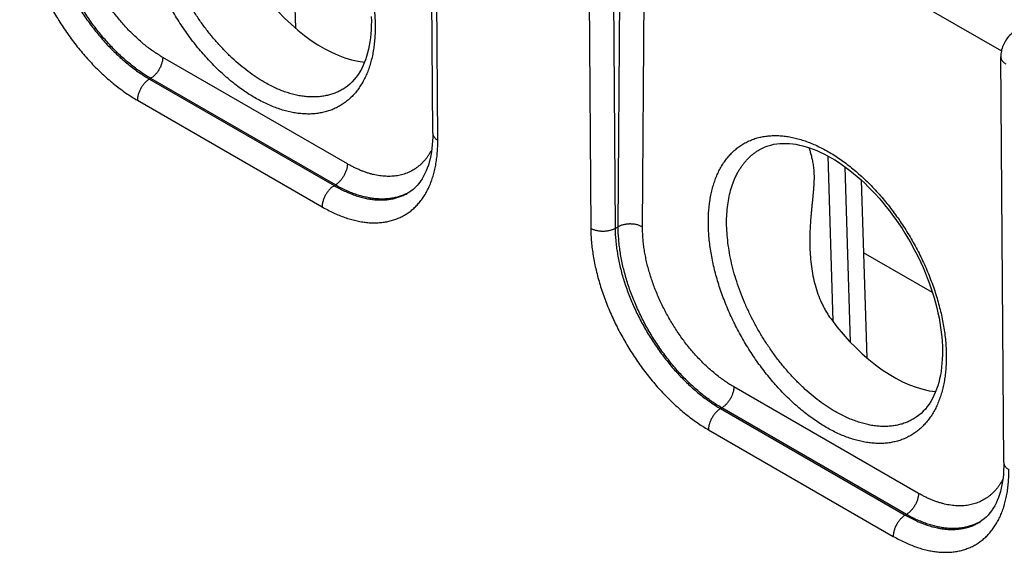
# Model space of a CAD drawing. Header units: inches. Extents: x 0 to 34, y 0 to 22.
# Tile 40 of 70: x 25.2 to 26.3, y 16.6 to 17.2. Entities that reach past the tile are written whole.
import ezdxf

# ---------------------------------------------------------------- set-up
doc = ezdxf.new("R2010")
doc.units = ezdxf.units.IN
doc.header["$LTSCALE"] = 1.87
doc.header["$MEASUREMENT"] = 0
doc.layers.get('0').update_dxf_attribs({"linetype": 'CONTINUOUS'})

msp = doc.modelspace()

# ---------------------------------------------------------------- linework, layer by layer
at = {"color": 7, "linetype": 'CONTINUOUS'}
for p, q in [((25.6692, 17.062), (25.6657, 17.5297)), ((25.6751, 17.0538), (25.6716, 17.5215)), ((25.8477, 17.4198), (25.8513, 16.9521)), ((25.8757, 17.4198), (25.8793, 16.9521)), ((25.8828, 16.9541), (25.8862, 17.3937)), ((25.9109, 16.9539), (25.9142, 17.3935)), ((25.9142, 17.3935), (26.324, 17.1568)), ((25.5051, 17.3875), (25.5113, 17.1828)), ((25.571, 17.0265), (25.3584, 17.1493)), ((26.3268, 16.6823), (26.3233, 17.15)), ((25.3431, 17.1243), (25.3445, 17.1251)), ((25.3431, 17.1243), (25.5558, 17.0015)), ((25.5571, 17.0023), (25.3445, 17.1251)), ((25.566, 17.1128), (25.566, 17.1128)), ((25.3292, 17.0998), (25.5419, 16.977)), ((26.1241, 17.0358), (26.1299, 16.8452)), ((26.1439, 17.0232), (26.15, 16.8212)), ((26.1627, 17.0078), (26.1689, 16.8031)), ((25.5558, 17.0015), (25.5571, 17.0023)), ((25.6418, 16.9937), (25.6418, 16.9937)), ((25.8793, 16.9521), (25.8828, 16.9541)), ((26.2447, 16.8782), (26.1652, 16.9241)), ((26.2286, 16.6468), (26.016, 16.7696)), ((26.0007, 16.7446), (26.0021, 16.7454)), ((26.2147, 16.6226), (26.0021, 16.7454)), ((26.0007, 16.7446), (26.2134, 16.6218)), ((26.2236, 16.7331), (26.2236, 16.7331)), ((25.9868, 16.7201), (26.1995, 16.5973)), ((26.2134, 16.6218), (26.2147, 16.6226)), ((26.2994, 16.614), (26.2994, 16.614))]:
    msp.add_line(p, q, dxfattribs=at)
for points in [[(25.5984, 17.1963), (25.5986, 17.1912), (25.5985, 17.1862), (25.5983, 17.1813), (25.598, 17.1765), (25.5975, 17.1718), (25.5969, 17.1673), (25.5962, 17.1629), (25.5953, 17.1586), (25.5942, 17.1544), (25.5931, 17.1504), (25.5918, 17.1466), (25.5903, 17.1429), (25.5888, 17.1393), (25.5871, 17.1359), (25.5852, 17.1326), (25.5832, 17.1295), (25.5811, 17.1265), (25.5788, 17.1237), (25.5764, 17.1211), (25.5739, 17.1186), (25.5711, 17.1163), (25.5683, 17.1142), (25.566, 17.1128)], [(26.34, 17.1797), (26.3388, 17.1789), (26.3374, 17.1779), (26.336, 17.1769), (26.3348, 17.1757), (26.3335, 17.1745), (26.3323, 17.1732), (26.3312, 17.1719), (26.3302, 17.1705), (26.3292, 17.1691), (26.3283, 17.1677), (26.3275, 17.1662), (26.3267, 17.1646), (26.326, 17.163), (26.3254, 17.1614), (26.3248, 17.1598), (26.3243, 17.1581), (26.324, 17.1564), (26.3237, 17.1548), (26.3235, 17.1531), (26.3233, 17.1514), (26.3233, 17.15)], [(25.6692, 17.062), (25.6692, 17.0575), (25.669, 17.053), (25.6687, 17.0487), (25.6683, 17.0444), (25.6677, 17.0403), (25.667, 17.0363), (25.6662, 17.0325), (25.6653, 17.0287), (25.6642, 17.0252), (25.663, 17.0217), (25.6617, 17.0184), (25.6603, 17.0153), (25.6588, 17.0123), (25.6571, 17.0094), (25.6553, 17.0066), (25.6533, 17.004), (25.6512, 17.0016), (25.649, 16.9993), (25.6466, 16.9971), (25.644, 16.9952), (25.6418, 16.9937)], [(26.0466, 17.0436), (26.0489, 17.0448), (26.0521, 17.0462), (26.0553, 17.0473), (26.0587, 17.0483), (26.0621, 17.0491), (26.0655, 17.0497), (26.069, 17.05), (26.0726, 17.0502), (26.0763, 17.0502), (26.08, 17.05), (26.0837, 17.0496), (26.0875, 17.0491), (26.0914, 17.0483), (26.0953, 17.0474), (26.0992, 17.0463), (26.1032, 17.045), (26.1073, 17.0435), (26.1114, 17.0419), (26.1155, 17.0401), (26.1196, 17.0381), (26.1238, 17.0359), (26.1279, 17.0336)], [(26.1279, 17.0336), (26.1321, 17.0312), (26.1364, 17.0284), (26.1407, 17.0255), (26.1451, 17.0223), (26.1494, 17.019), (26.1538, 17.0156), (26.1581, 17.012), (26.1624, 17.0082), (26.1666, 17.0042), (26.1708, 17.0001), (26.175, 16.9959), (26.1791, 16.9915), (26.1832, 16.987), (26.1872, 16.9823), (26.1911, 16.9775), (26.195, 16.9726), (26.1988, 16.9676), (26.2025, 16.9625), (26.2061, 16.9573), (26.2096, 16.952), (26.213, 16.9466), (26.2163, 16.9411), (26.2196, 16.9355), (26.2226, 16.9299), (26.2256, 16.9243), (26.2285, 16.9186), (26.2312, 16.9128), (26.2338, 16.907), (26.2363, 16.9012), (26.2386, 16.8954), (26.2408, 16.8896), (26.2429, 16.8837), (26.2448, 16.8779), (26.2466, 16.8721), (26.2482, 16.8663), (26.2497, 16.8605), (26.251, 16.8548), (26.2522, 16.8492), (26.2532, 16.8436), (26.2541, 16.838), (26.2548, 16.8326), (26.2554, 16.8272), (26.2558, 16.8219), (26.2561, 16.8166), (26.2562, 16.8115), (26.2561, 16.8065), (26.256, 16.8016), (26.2556, 16.7968), (26.2552, 16.7921), (26.2545, 16.7876), (26.2538, 16.7832), (26.2529, 16.7789), (26.2519, 16.7747), (26.2507, 16.7707), (26.2494, 16.7669), (26.2479, 16.7632), (26.2464, 16.7596), (26.2447, 16.7562), (26.2428, 16.7529), (26.2408, 16.7498), (26.2387, 16.7468), (26.2365, 16.744), (26.234, 16.7414), (26.2315, 16.7389), (26.2287, 16.7366), (26.2259, 16.7345), (26.2236, 16.7331)], [(26.3268, 16.6823), (26.3268, 16.6779), (26.3266, 16.6734), (26.3263, 16.669), (26.3259, 16.6647), (26.3253, 16.6606), (26.3246, 16.6566), (26.3238, 16.6528), (26.3229, 16.649), (26.3218, 16.6455), (26.3206, 16.642), (26.3193, 16.6387), (26.3179, 16.6356), (26.3164, 16.6326), (26.3147, 16.6297), (26.3129, 16.627), (26.3109, 16.6243), (26.3088, 16.6219), (26.3066, 16.6196), (26.3042, 16.6174), (26.3016, 16.6155), (26.2994, 16.614)]]:
    msp.add_lwpolyline(points, dxfattribs=at)
for centre in [(25.6137, 17.0439), (26.2713, 16.6642)]:
    msp.add_arc(centre, 0.0575, 299.1993, 300.4373, dxfattribs=at)
for centre in [(25.5399, 17.3041), (26.1975, 16.9244)]:
    msp.add_ellipse(centre, major_axis=(-0.0909, 0.1521), ratio=0.567171, start_param=1.741176, end_param=2.748438, dxfattribs=at)
for points, knots in [([(25.4648, 17.1026), (25.4625, 17.1039), (25.458, 17.1067), (25.4513, 17.1111), (25.4446, 17.1159), (25.438, 17.1211), (25.4315, 17.1266), (25.425, 17.1324), (25.4186, 17.1385), (25.4103, 17.1472), (25.4001, 17.1586), (25.3906, 17.1708), (25.3834, 17.181), (25.3764, 17.1915), (25.3681, 17.205), (25.3607, 17.2189), (25.3552, 17.2303), (25.3514, 17.2389), (25.3479, 17.2476), (25.3446, 17.2563), (25.3416, 17.265), (25.3389, 17.2737), (25.3366, 17.2824), (25.3345, 17.291), (25.3328, 17.2995), (25.3314, 17.308), (25.3303, 17.3163), (25.3295, 17.3245), (25.3291, 17.3326), (25.329, 17.3405), (25.3292, 17.3482), (25.3297, 17.3557), (25.3306, 17.3629), (25.3318, 17.37), (25.3333, 17.3767), (25.3352, 17.3832), (25.3373, 17.3894), (25.3398, 17.3953), (25.3426, 17.4009), (25.3457, 17.4061), (25.3485, 17.4102), (25.3509, 17.4133), (25.3533, 17.4162), (25.3566, 17.4196), (25.3601, 17.4228), (25.363, 17.4251), (25.366, 17.4273), (25.3699, 17.4298), (25.374, 17.4319), (25.3774, 17.4334), (25.3809, 17.4348), (25.3854, 17.4362), (25.3909, 17.4376), (25.3966, 17.4384), (25.4025, 17.4389), (25.4086, 17.4389), (25.4147, 17.4385), (25.421, 17.4377), (25.4274, 17.4365), (25.4339, 17.4348), (25.4405, 17.4327), (25.4471, 17.4302), (25.4538, 17.4273), (25.4605, 17.424), (25.465, 17.4216), (25.4672, 17.4203)], [0, 0, 0, 0, 0.01604, 0.032455, 0.049231, 0.066353, 0.083803, 0.10156, 0.119603, 0.137907, 0.175194, 0.213211, 0.232422, 0.251729, 0.2905, 0.329282, 0.348602, 0.367833, 0.386944, 0.405907, 0.424692, 0.443272, 0.46162, 0.47971, 0.49752, 0.515026, 0.532207, 0.549046, 0.565526, 0.581634, 0.597357, 0.612688, 0.627624, 0.642161, 0.656303, 0.670058, 0.683436, 0.696454, 0.709132, 0.721498, 0.733583, 0.739533, 0.745425, 0.757062, 0.768541, 0.774238, 0.779914, 0.791226, 0.802534, 0.808204, 0.813892, 0.825348, 0.836953, 0.848753, 0.860792, 0.873105, 0.885726, 0.898681, 0.911994, 0.92568, 0.939753, 0.95422, 0.969084, 0.984346, 1, 1, 1, 1]), ([(25.4752, 17.1208), (25.472, 17.1226), (25.4657, 17.1265), (25.4564, 17.1331), (25.4473, 17.1404), (25.4382, 17.1484), (25.4295, 17.1571), (25.4209, 17.1663), (25.4127, 17.1761), (25.4048, 17.1864), (25.3973, 17.1972), (25.3902, 17.2083), (25.3836, 17.2197), (25.3775, 17.2315), (25.372, 17.2434), (25.367, 17.2554), (25.3626, 17.2675), (25.3588, 17.2796), (25.3557, 17.2916), (25.3532, 17.3035), (25.3515, 17.3152), (25.3503, 17.3267), (25.3499, 17.3378), (25.3502, 17.3485), (25.3511, 17.3588), (25.3528, 17.3686), (25.3551, 17.3779), (25.3581, 17.3865), (25.3612, 17.3933), (25.3639, 17.3983), (25.3661, 17.4018), (25.3685, 17.4052), (25.371, 17.4084), (25.3737, 17.4114), (25.3765, 17.4142), (25.3794, 17.4168), (25.3825, 17.4192), (25.3857, 17.4213), (25.3879, 17.4226), (25.389, 17.4233)], [0, 0, 0, 0, 0.030632, 0.062318, 0.094992, 0.128573, 0.162969, 0.198076, 0.23378, 0.269961, 0.306494, 0.343249, 0.380094, 0.416895, 0.453521, 0.489839, 0.525724, 0.561052, 0.595708, 0.629585, 0.662585, 0.694624, 0.725631, 0.75555, 0.784346, 0.812006, 0.838539, 0.863986, 0.888413, 0.900279, 0.911932, 0.923389, 0.93467, 0.945797, 0.956793, 0.967685, 0.978498, 0.98926, 1, 1, 1, 1]), ([(25.4672, 17.4203), (25.4694, 17.419), (25.474, 17.4162), (25.4807, 17.4118), (25.4873, 17.407), (25.494, 17.4018), (25.5005, 17.3963), (25.507, 17.3905), (25.5133, 17.3844), (25.5217, 17.3758), (25.5298, 17.3666), (25.5375, 17.3571), (25.5431, 17.3496), (25.5486, 17.3419), (25.5556, 17.3315), (25.5622, 17.3206), (25.5683, 17.3096), (25.5727, 17.3011), (25.5767, 17.2926), (25.5806, 17.284), (25.5841, 17.2753), (25.5874, 17.2666), (25.5903, 17.2579), (25.593, 17.2492), (25.5954, 17.2406), (25.5974, 17.2319), (25.5992, 17.2234), (25.6006, 17.2149), (25.6017, 17.2066), (25.6025, 17.1984), (25.6029, 17.1903), (25.603, 17.1824), (25.6028, 17.1747), (25.6022, 17.1672), (25.6014, 17.16), (25.6002, 17.153), (25.5986, 17.1462), (25.5968, 17.1397), (25.5946, 17.1335), (25.5922, 17.1276), (25.5894, 17.1221), (25.5863, 17.1168), (25.5835, 17.1127), (25.5811, 17.1097), (25.5786, 17.1067), (25.5754, 17.1033), (25.5719, 17.1001), (25.5689, 17.0978), (25.5659, 17.0956), (25.562, 17.0932), (25.5571, 17.0906), (25.552, 17.0884), (25.5466, 17.0867), (25.5411, 17.0854), (25.5353, 17.0845), (25.5295, 17.084), (25.5234, 17.084), (25.5172, 17.0844), (25.5109, 17.0852), (25.5045, 17.0864), (25.498, 17.0881), (25.4915, 17.0902), (25.4848, 17.0927), (25.4781, 17.0956), (25.4714, 17.0989), (25.467, 17.1013), (25.4648, 17.1026)], [0, 0, 0, 0, 0.01604, 0.032454, 0.049231, 0.066353, 0.083802, 0.10156, 0.119602, 0.137906, 0.175193, 0.194126, 0.213214, 0.232425, 0.251732, 0.290503, 0.30991, 0.329289, 0.348608, 0.367839, 0.38695, 0.405913, 0.424698, 0.443277, 0.461625, 0.479716, 0.497525, 0.515031, 0.532213, 0.549051, 0.565531, 0.581638, 0.597362, 0.612693, 0.627628, 0.642166, 0.656308, 0.670062, 0.683441, 0.696458, 0.709137, 0.721503, 0.733587, 0.739536, 0.745429, 0.757066, 0.768545, 0.774242, 0.779917, 0.79123, 0.802537, 0.813893, 0.825349, 0.836954, 0.848754, 0.860792, 0.873106, 0.885726, 0.898682, 0.911994, 0.925681, 0.939753, 0.95422, 0.969084, 0.984346, 1, 1, 1, 1]), ([(25.1937, 17.3318), (25.1937, 17.3292), (25.1938, 17.3241), (25.1944, 17.3162), (25.1952, 17.3082), (25.1964, 17.3001), (25.1979, 17.2919), (25.1997, 17.2836), (25.2019, 17.2752), (25.2043, 17.2667), (25.207, 17.2583), (25.21, 17.2498), (25.2133, 17.2413), (25.2181, 17.23), (25.2234, 17.2189), (25.2292, 17.208), (25.2338, 17.1999), (25.2386, 17.1919), (25.2453, 17.1815), (25.2524, 17.1714), (25.2599, 17.1616), (25.2657, 17.1546), (25.2716, 17.1478), (25.2776, 17.1412), (25.2838, 17.135), (25.2901, 17.129), (25.2964, 17.1233), (25.3029, 17.1179), (25.3094, 17.1129), (25.3159, 17.1082), (25.3225, 17.1038), (25.327, 17.1011), (25.3292, 17.0998)], [0, 0, 0, 0, 0.027501, 0.05566, 0.084455, 0.113858, 0.143835, 0.174352, 0.20537, 0.236846, 0.268737, 0.300996, 0.333575, 0.366423, 0.432716, 0.46606, 0.499464, 0.532872, 0.566231, 0.632578, 0.665467, 0.698096, 0.730414, 0.762371, 0.793922, 0.825023, 0.855629, 0.885703, 0.915208, 0.944111, 0.972382, 1, 1, 1, 1]), ([(25.2217, 17.3318), (25.2217, 17.3272), (25.2221, 17.3201), (25.2231, 17.3107), (25.2242, 17.3034), (25.2255, 17.2961), (25.2271, 17.2886), (25.229, 17.2811), (25.2312, 17.2736), (25.2336, 17.266), (25.2363, 17.2584), (25.2393, 17.2508), (25.2425, 17.2433), (25.2459, 17.2358), (25.2496, 17.2283), (25.2535, 17.221), (25.2576, 17.2137), (25.2619, 17.2066), (25.2664, 17.1996), (25.2711, 17.1927), (25.276, 17.1861), (25.281, 17.1796), (25.2861, 17.1733), (25.2914, 17.1672), (25.2969, 17.1613), (25.3024, 17.1557), (25.308, 17.1504), (25.3137, 17.1453), (25.3195, 17.1405), (25.3253, 17.136), (25.3331, 17.1304), (25.339, 17.1266), (25.3431, 17.1243)], [0, 0, 0, 0, 0.05566, 0.084457, 0.11386, 0.143836, 0.174351, 0.205364, 0.236836, 0.268721, 0.300973, 0.333544, 0.366385, 0.399444, 0.432669, 0.466006, 0.499402, 0.532804, 0.566157, 0.599407, 0.632501, 0.665388, 0.698015, 0.730333, 0.762292, 0.793847, 0.824952, 0.855566, 0.88565, 0.915167, 0.944084, 1, 1, 1, 1]), ([(25.3445, 17.1251), (25.3404, 17.1274), (25.3345, 17.1312), (25.3268, 17.1368), (25.321, 17.1413), (25.3153, 17.1462), (25.3096, 17.1513), (25.304, 17.1567), (25.2986, 17.1623), (25.2932, 17.1682), (25.2879, 17.1743), (25.2828, 17.1807), (25.2779, 17.1872), (25.2731, 17.1939), (25.2685, 17.2008), (25.264, 17.2079), (25.2598, 17.215), (25.2558, 17.2223), (25.252, 17.2297), (25.2484, 17.2372), (25.245, 17.2448), (25.2419, 17.2524), (25.239, 17.26), (25.2364, 17.2676), (25.234, 17.2752), (25.232, 17.2828), (25.2301, 17.2904), (25.2286, 17.2979), (25.2273, 17.3053), (25.2264, 17.3126), (25.2255, 17.3221), (25.2252, 17.3292), (25.2252, 17.3338)], [0, 0, 0, 0, 0.055761, 0.084598, 0.114032, 0.144033, 0.174565, 0.205591, 0.237068, 0.268954, 0.301203, 0.333767, 0.366596, 0.39964, 0.432847, 0.466165, 0.49954, 0.532919, 0.566248, 0.599475, 0.632547, 0.665411, 0.698018, 0.730317, 0.76226, 0.793802, 0.824898, 0.855507, 0.88559, 0.915112, 0.944041, 1, 1, 1, 1]), ([(25.3584, 17.1493), (25.3566, 17.1503), (25.3531, 17.1525), (25.3479, 17.1559), (25.3427, 17.1596), (25.3376, 17.1636), (25.3326, 17.1679), (25.3276, 17.1724), (25.3226, 17.1771), (25.3178, 17.1821), (25.3131, 17.1873), (25.3069, 17.1945), (25.3009, 17.2021), (25.2953, 17.21), (25.2899, 17.2181), (25.2848, 17.2265), (25.28, 17.2351), (25.2767, 17.2416), (25.2735, 17.2482), (25.2706, 17.2549), (25.2678, 17.2616), (25.2653, 17.2683), (25.263, 17.275), (25.2609, 17.2818), (25.2591, 17.2885), (25.2575, 17.2952), (25.2562, 17.3018), (25.2551, 17.3083), (25.2542, 17.3148), (25.2537, 17.3201), (25.2535, 17.3243), (25.2533, 17.3274), (25.2532, 17.3305), (25.2532, 17.3325), (25.2532, 17.3335)], [0, 0, 0, 0, 0.027579, 0.0558, 0.084643, 0.114081, 0.144083, 0.174613, 0.205635, 0.237106, 0.268984, 0.301222, 0.366585, 0.399617, 0.432811, 0.499471, 0.532837, 0.566156, 0.599372, 0.632435, 0.665292, 0.697893, 0.730188, 0.76213, 0.793674, 0.824776, 0.855393, 0.885488, 0.915026, 0.943974, 0.958219, 0.972306, 0.986234, 1, 1, 1, 1]), ([(25.3584, 17.1493), (25.3583, 17.1488), (25.3583, 17.1477), (25.3581, 17.146), (25.3577, 17.1443), (25.3573, 17.1425), (25.3567, 17.1408), (25.356, 17.139), (25.3552, 17.1373), (25.3543, 17.1356), (25.3533, 17.1339), (25.3522, 17.1324), (25.351, 17.1309), (25.3498, 17.1295), (25.3485, 17.1282), (25.3472, 17.127), (25.3459, 17.126), (25.3449, 17.1254), (25.3445, 17.1251)], [0, 0, 0, 0, 0.055929, 0.114298, 0.174873, 0.237366, 0.301446, 0.36675, 0.432888, 0.499458, 0.566046, 0.632241, 0.697637, 0.761844, 0.824496, 0.885259, 0.94384, 1, 1, 1, 1]), ([(26.3233, 17.15), (26.3233, 17.1498), (26.3233, 17.1494), (26.3234, 17.1488), (26.3235, 17.1483), (26.3238, 17.1475), (26.3242, 17.1466), (26.3248, 17.1455), (26.3257, 17.1445), (26.3267, 17.1435), (26.3279, 17.1426), (26.3287, 17.1421), (26.3292, 17.1418)], [0, 0, 0, 0, 0.054154, 0.108559, 0.163458, 0.219085, 0.33329, 0.452755, 0.578598, 0.711557, 0.852005, 1, 1, 1, 1]), ([(25.3431, 17.1243), (25.3426, 17.124), (25.3417, 17.1234), (25.3403, 17.1224), (25.339, 17.1212), (25.3377, 17.1199), (25.3364, 17.1185), (25.3353, 17.1169), (25.3342, 17.1153), (25.3332, 17.1137), (25.3323, 17.112), (25.3315, 17.1102), (25.3308, 17.1084), (25.3302, 17.1067), (25.3297, 17.1049), (25.3294, 17.1032), (25.3292, 17.1015), (25.3292, 17.1004), (25.3292, 17.0998)], [0, 0, 0, 0, 0.056255, 0.11496, 0.175868, 0.238679, 0.303049, 0.3686, 0.434934, 0.501633, 0.568275, 0.634438, 0.69971, 0.763696, 0.826028, 0.886371, 0.944438, 1, 1, 1, 1]), ([(25.566, 17.1128), (25.5645, 17.1119), (25.5615, 17.1102), (25.5567, 17.1081), (25.5517, 17.1064), (25.5466, 17.1051), (25.5412, 17.1042), (25.5357, 17.1037), (25.5301, 17.1036), (25.5253, 17.1038), (25.5214, 17.1042), (25.5175, 17.1048), (25.5124, 17.1057), (25.5063, 17.1073), (25.5002, 17.1092), (25.494, 17.1115), (25.4877, 17.1142), (25.4814, 17.1173), (25.4773, 17.1196), (25.4752, 17.1208)], [0, 0, 0, 0, 0.05428, 0.108732, 0.163613, 0.219171, 0.275638, 0.333226, 0.392125, 0.452498, 0.483287, 0.514493, 0.578206, 0.643733, 0.711136, 0.780455, 0.85171, 0.924898, 1, 1, 1, 1]), ([(25.5419, 16.977), (25.544, 16.9758), (25.5484, 16.9734), (25.555, 16.9701), (25.5615, 16.9673), (25.568, 16.9648), (25.5744, 16.9627), (25.5807, 16.9611), (25.587, 16.9598), (25.5931, 16.959), (25.5991, 16.9586), (25.605, 16.9586), (25.6107, 16.959), (25.6154, 16.9597), (25.619, 16.9605), (25.6225, 16.9614), (25.6268, 16.9628), (25.6318, 16.9648), (25.6366, 16.9673), (25.6411, 16.9702), (25.6454, 16.9734), (25.6487, 16.9765), (25.6512, 16.9791), (25.6537, 16.9818), (25.6566, 16.9855), (25.6598, 16.9902), (25.6627, 16.9953), (25.6654, 17.0007), (25.6677, 17.0064), (25.6697, 17.0124), (25.6714, 17.0187), (25.6728, 17.0253), (25.6738, 17.0321), (25.6746, 17.0391), (25.675, 17.0464), (25.6751, 17.0513), (25.6751, 17.0538)], [0, 0, 0, 0, 0.037822, 0.074677, 0.110551, 0.145441, 0.179353, 0.212302, 0.244317, 0.275438, 0.305716, 0.335213, 0.36401, 0.392197, 0.406095, 0.41988, 0.447163, 0.474174, 0.501041, 0.527895, 0.554869, 0.582092, 0.595839, 0.609695, 0.63778, 0.666457, 0.695819, 0.725948, 0.75691, 0.788758, 0.821534, 0.855269, 0.88998, 0.925675, 0.962352, 1, 1, 1, 1]), ([(25.6692, 17.062), (25.6692, 17.0618), (25.6692, 17.0614), (25.6693, 17.0609), (25.6694, 17.0603), (25.6696, 17.0595), (25.6701, 17.0586), (25.6707, 17.0575), (25.6716, 17.0565), (25.6726, 17.0555), (25.6737, 17.0546), (25.6746, 17.0541), (25.6751, 17.0538)], [0, 0, 0, 0, 0.054155, 0.10856, 0.163459, 0.219086, 0.333289, 0.452752, 0.578595, 0.711553, 0.852003, 1, 1, 1, 1]), ([(26.1224, 16.7229), (26.1201, 16.7242), (26.1156, 16.727), (26.1089, 16.7314), (26.1022, 16.7362), (26.0956, 16.7414), (26.0891, 16.7469), (26.0826, 16.7527), (26.0763, 16.7588), (26.0679, 16.7675), (26.0578, 16.7789), (26.0482, 16.7911), (26.041, 16.8013), (26.034, 16.8118), (26.0257, 16.8253), (26.0183, 16.8392), (26.0128, 16.8506), (26.009, 16.8592), (26.0055, 16.8679), (26.0022, 16.8766), (25.9992, 16.8853), (25.9966, 16.894), (25.9942, 16.9027), (25.9921, 16.9113), (25.9904, 16.9198), (25.989, 16.9283), (25.9879, 16.9366), (25.9871, 16.9448), (25.9867, 16.9529), (25.9866, 16.9608), (25.9868, 16.9685), (25.9873, 16.976), (25.9882, 16.9832), (25.9894, 16.9903), (25.9909, 16.997), (25.9928, 17.0035), (25.9949, 17.0097), (25.9974, 17.0156), (26.0002, 17.0212), (26.0033, 17.0264), (26.0061, 17.0305), (26.0085, 17.0336), (26.011, 17.0365), (26.0142, 17.0399), (26.0177, 17.0431), (26.0206, 17.0454), (26.0236, 17.0476), (26.0275, 17.0501), (26.0316, 17.0522), (26.035, 17.0537), (26.0385, 17.0551), (26.043, 17.0565), (26.0485, 17.0579), (26.0542, 17.0587), (26.0601, 17.0592), (26.0662, 17.0592), (26.0723, 17.0588), (26.0786, 17.058), (26.085, 17.0568), (26.0915, 17.0551), (26.0981, 17.053), (26.1048, 17.0505), (26.1114, 17.0476), (26.1181, 17.0443), (26.1226, 17.0419), (26.1248, 17.0406)], [0, 0, 0, 0, 0.01604, 0.032455, 0.049231, 0.066353, 0.083803, 0.10156, 0.119603, 0.137907, 0.175194, 0.213211, 0.232422, 0.251729, 0.2905, 0.329282, 0.348602, 0.367833, 0.386944, 0.405907, 0.424692, 0.443272, 0.46162, 0.47971, 0.49752, 0.515026, 0.532207, 0.549046, 0.565526, 0.581634, 0.597357, 0.612688, 0.627624, 0.642161, 0.656303, 0.670058, 0.683436, 0.696454, 0.709132, 0.721498, 0.733583, 0.739533, 0.745425, 0.757062, 0.768541, 0.774238, 0.779914, 0.791226, 0.802534, 0.808204, 0.813892, 0.825348, 0.836953, 0.848753, 0.860792, 0.873105, 0.885726, 0.898681, 0.911994, 0.92568, 0.939753, 0.95422, 0.969084, 0.984346, 1, 1, 1, 1]), ([(25.6681, 17.0429), (25.667, 17.0409), (25.6653, 17.0379), (25.6628, 17.0342), (25.6608, 17.0316), (25.6586, 17.0292), (25.6564, 17.0269), (25.654, 17.0247), (25.6516, 17.0228), (25.649, 17.0209), (25.6464, 17.0193), (25.6436, 17.0178), (25.6408, 17.0165), (25.6378, 17.0153), (25.6348, 17.0144), (25.6317, 17.0136), (25.6285, 17.0129), (25.6253, 17.0125), (25.622, 17.0122), (25.6186, 17.0121), (25.6152, 17.0122), (25.6117, 17.0124), (25.6069, 17.013), (25.6021, 17.0139), (25.5973, 17.0152), (25.5936, 17.0163), (25.5898, 17.0176), (25.5861, 17.0191), (25.5823, 17.0207), (25.5785, 17.0225), (25.5748, 17.0244), (25.5723, 17.0258), (25.571, 17.0265)], [0, 0, 0, 0, 0.061232, 0.09109, 0.120498, 0.14951, 0.178182, 0.206575, 0.234753, 0.262781, 0.29073, 0.318667, 0.346663, 0.374786, 0.403104, 0.431681, 0.460579, 0.489856, 0.519566, 0.549759, 0.580481, 0.61177, 0.64366, 0.709345, 0.743204, 0.777757, 0.813014, 0.848983, 0.88567, 0.923073, 0.961186, 1, 1, 1, 1]), ([(26.1328, 16.7411), (26.1296, 16.7429), (26.1233, 16.7469), (26.114, 16.7534), (26.1049, 16.7607), (26.0959, 16.7687), (26.0871, 16.7774), (26.0785, 16.7866), (26.0703, 16.7964), (26.0624, 16.8067), (26.0549, 16.8175), (26.0478, 16.8286), (26.0412, 16.8401), (26.0351, 16.8518), (26.0296, 16.8637), (26.0246, 16.8757), (26.0202, 16.8878), (26.0164, 16.8999), (26.0133, 16.9119), (26.0109, 16.9238), (26.0091, 16.9355), (26.008, 16.947), (26.0075, 16.9581), (26.0078, 16.9688), (26.0088, 16.9791), (26.0104, 16.9889), (26.0127, 16.9982), (26.0157, 17.0068), (26.0188, 17.0136), (26.0215, 17.0186), (26.0238, 17.0222), (26.0261, 17.0255), (26.0286, 17.0287), (26.0313, 17.0317), (26.0341, 17.0345), (26.037, 17.0371), (26.0401, 17.0395), (26.0433, 17.0416), (26.0455, 17.0429), (26.0466, 17.0436)], [0, 0, 0, 0, 0.030632, 0.062318, 0.094992, 0.128573, 0.162969, 0.198076, 0.23378, 0.269961, 0.306494, 0.343249, 0.380094, 0.416895, 0.453521, 0.489839, 0.525724, 0.561052, 0.595708, 0.629585, 0.662585, 0.694624, 0.725631, 0.75555, 0.784346, 0.812006, 0.838539, 0.863986, 0.888413, 0.900279, 0.911932, 0.923389, 0.93467, 0.945797, 0.956793, 0.967685, 0.978498, 0.98926, 1, 1, 1, 1]), ([(26.1025, 17.0453), (26.1027, 17.0446), (26.1031, 17.0432), (26.1037, 17.041), (26.1043, 17.0388), (26.1049, 17.0365), (26.1055, 17.034), (26.1061, 17.0315), (26.1067, 17.0288), (26.1072, 17.0259), (26.1076, 17.0229), (26.1079, 17.0198), (26.1081, 17.0164), (26.1083, 17.0129), (26.1083, 17.0093), (26.1082, 17.0055), (26.108, 17.0017), (26.1077, 16.9977), (26.1074, 16.9937), (26.107, 16.9897), (26.1066, 16.9855), (26.1061, 16.9814), (26.1057, 16.9772), (26.1053, 16.973), (26.1049, 16.9688), (26.1044, 16.9631), (26.1039, 16.956), (26.1035, 16.9474), (26.1033, 16.9388), (26.1034, 16.9331), (26.1035, 16.9302)], [0, 0, 0, 0, 0.018358, 0.03747, 0.057383, 0.078153, 0.099848, 0.122542, 0.14632, 0.171269, 0.197468, 0.224977, 0.253819, 0.283966, 0.315337, 0.347805, 0.381218, 0.415417, 0.450253, 0.485597, 0.521342, 0.557402, 0.59371, 0.630213, 0.666871, 0.70365, 0.777474, 0.851537, 0.925736, 1, 1, 1, 1]), ([(26.1248, 17.0406), (26.1271, 17.0393), (26.1316, 17.0366), (26.1383, 17.0321), (26.1449, 17.0273), (26.1516, 17.0221), (26.1581, 17.0166), (26.1646, 17.0108), (26.1709, 17.0047), (26.1793, 16.9961), (26.1874, 16.9869), (26.1951, 16.9774), (26.2007, 16.9699), (26.2062, 16.9623), (26.2132, 16.9518), (26.2198, 16.941), (26.2259, 16.9299), (26.2303, 16.9214), (26.2344, 16.9129), (26.2382, 16.9043), (26.2417, 16.8956), (26.245, 16.8869), (26.248, 16.8782), (26.2506, 16.8695), (26.253, 16.8609), (26.255, 16.8523), (26.2568, 16.8437), (26.2582, 16.8353), (26.2593, 16.8269), (26.2601, 16.8187), (26.2605, 16.8106), (26.2606, 16.8027), (26.2604, 16.795), (26.2598, 16.7876), (26.259, 16.7803), (26.2578, 16.7733), (26.2562, 16.7665), (26.2544, 16.76), (26.2522, 16.7538), (26.2498, 16.7479), (26.247, 16.7424), (26.2439, 16.7371), (26.2411, 16.7331), (26.2387, 16.73), (26.2362, 16.727), (26.233, 16.7236), (26.2295, 16.7204), (26.2265, 16.7181), (26.2235, 16.7159), (26.2196, 16.7135), (26.2147, 16.7109), (26.2096, 16.7087), (26.2042, 16.707), (26.1987, 16.7057), (26.193, 16.7048), (26.1871, 16.7043), (26.181, 16.7043), (26.1748, 16.7047), (26.1685, 16.7055), (26.1621, 16.7068), (26.1556, 16.7084), (26.1491, 16.7105), (26.1424, 16.713), (26.1357, 16.7159), (26.129, 16.7192), (26.1246, 16.7216), (26.1224, 16.7229)], [0, 0, 0, 0, 0.01604, 0.032454, 0.049231, 0.066353, 0.083802, 0.10156, 0.119602, 0.137906, 0.175193, 0.194126, 0.213214, 0.232425, 0.251732, 0.290503, 0.30991, 0.329289, 0.348608, 0.367839, 0.38695, 0.405913, 0.424698, 0.443277, 0.461625, 0.479716, 0.497525, 0.515031, 0.532213, 0.549051, 0.565531, 0.581638, 0.597362, 0.612693, 0.627628, 0.642166, 0.656308, 0.670062, 0.683441, 0.696458, 0.709137, 0.721503, 0.733587, 0.739536, 0.745429, 0.757066, 0.768545, 0.774242, 0.779917, 0.79123, 0.802537, 0.813893, 0.825349, 0.836954, 0.848754, 0.860792, 0.873106, 0.885726, 0.898682, 0.911994, 0.925681, 0.939753, 0.95422, 0.969084, 0.984346, 1, 1, 1, 1]), ([(25.571, 17.0265), (25.571, 17.026), (25.5709, 17.0249), (25.5707, 17.0232), (25.5704, 17.0215), (25.5699, 17.0197), (25.5693, 17.018), (25.5686, 17.0162), (25.5678, 17.0145), (25.5669, 17.0128), (25.5659, 17.0112), (25.5648, 17.0096), (25.5637, 17.0081), (25.5624, 17.0067), (25.5612, 17.0054), (25.5598, 17.0042), (25.5585, 17.0032), (25.5576, 17.0026), (25.5571, 17.0023)], [0, 0, 0, 0, 0.055929, 0.114298, 0.174873, 0.237366, 0.301446, 0.36675, 0.432888, 0.499458, 0.566046, 0.632241, 0.697637, 0.761844, 0.824496, 0.885259, 0.94384, 1, 1, 1, 1]), ([(25.5558, 17.0015), (25.5553, 17.0012), (25.5544, 17.0006), (25.553, 16.9996), (25.5517, 16.9984), (25.5504, 16.9971), (25.5491, 16.9957), (25.548, 16.9941), (25.5469, 16.9925), (25.5459, 16.9909), (25.545, 16.9892), (25.5441, 16.9874), (25.5435, 16.9856), (25.5429, 16.9838), (25.5424, 16.9821), (25.5421, 16.9803), (25.5419, 16.9787), (25.5419, 16.9776), (25.5419, 16.977)], [0, 0, 0, 0, 0.056255, 0.11496, 0.175868, 0.238679, 0.303049, 0.3686, 0.434934, 0.501633, 0.568275, 0.634438, 0.69971, 0.763696, 0.826028, 0.886371, 0.944438, 1, 1, 1, 1]), ([(25.5558, 17.0015), (25.5577, 17.0004), (25.5617, 16.9982), (25.5677, 16.9952), (25.5737, 16.9926), (25.5796, 16.9904), (25.5854, 16.9885), (25.5912, 16.987), (25.596, 16.9861), (25.5998, 16.9856), (25.6035, 16.9852), (25.608, 16.9849), (25.6133, 16.985), (25.6185, 16.9855), (25.6235, 16.9863), (25.6284, 16.9876), (25.6331, 16.9892), (25.6375, 16.9912), (25.6404, 16.9928), (25.6418, 16.9937)], [0, 0, 0, 0, 0.075725, 0.149461, 0.221185, 0.290889, 0.358588, 0.42432, 0.488145, 0.519373, 0.550159, 0.610458, 0.669193, 0.726533, 0.782674, 0.83784, 0.892273, 0.946235, 1, 1, 1, 1]), ([(25.6418, 16.9937), (25.6404, 16.9929), (25.6375, 16.9915), (25.633, 16.9897), (25.6283, 16.9882), (25.6235, 16.9871), (25.6185, 16.9864), (25.6134, 16.986), (25.6081, 16.986), (25.6027, 16.9864), (25.5973, 16.9872), (25.5917, 16.9883), (25.586, 16.9897), (25.5803, 16.9915), (25.5745, 16.9937), (25.5667, 16.9971), (25.5609, 17.0001), (25.5571, 17.0023)], [0, 0, 0, 0, 0.054035, 0.108349, 0.163185, 0.21877, 0.27532, 0.333027, 0.392063, 0.452577, 0.514694, 0.578514, 0.644114, 0.711549, 0.780854, 0.852042, 1, 1, 1, 1]), ([(25.8793, 16.9521), (25.8788, 16.9518), (25.8778, 16.9513), (25.8762, 16.9507), (25.8746, 16.9501), (25.8728, 16.9496), (25.871, 16.9492), (25.8691, 16.949), (25.8672, 16.9488), (25.8652, 16.9487), (25.8633, 16.9488), (25.8614, 16.949), (25.8595, 16.9492), (25.8577, 16.9496), (25.8559, 16.9501), (25.8543, 16.9507), (25.8527, 16.9513), (25.8517, 16.9518), (25.8513, 16.9521)], [0, 0, 0, 0, 0.056387, 0.115174, 0.176119, 0.238927, 0.30326, 0.36875, 0.435005, 0.501617, 0.568173, 0.634259, 0.699472, 0.763426, 0.825759, 0.886144, 0.9443, 1, 1, 1, 1]), ([(25.8513, 16.9521), (25.8513, 16.9495), (25.8514, 16.9444), (25.852, 16.9365), (25.8528, 16.9285), (25.854, 16.9204), (25.8555, 16.9122), (25.8574, 16.9039), (25.8595, 16.8955), (25.8619, 16.887), (25.8646, 16.8786), (25.8677, 16.8701), (25.871, 16.8616), (25.8757, 16.8504), (25.881, 16.8392), (25.8868, 16.8283), (25.8914, 16.8202), (25.8962, 16.8122), (25.9029, 16.8018), (25.91, 16.7917), (25.9175, 16.782), (25.9233, 16.7749), (25.9292, 16.7681), (25.9352, 16.7616), (25.9414, 16.7553), (25.9477, 16.7493), (25.954, 16.7436), (25.9605, 16.7382), (25.967, 16.7332), (25.9735, 16.7285), (25.9801, 16.7241), (25.9846, 16.7214), (25.9868, 16.7201)], [0, 0, 0, 0, 0.027501, 0.05566, 0.084455, 0.113858, 0.143835, 0.174352, 0.20537, 0.236846, 0.268737, 0.300996, 0.333575, 0.366423, 0.432716, 0.46606, 0.499464, 0.532872, 0.566231, 0.632578, 0.665467, 0.698096, 0.730414, 0.762371, 0.793922, 0.825023, 0.855629, 0.885703, 0.915208, 0.944111, 0.972382, 1, 1, 1, 1]), ([(25.8793, 16.9521), (25.8793, 16.9475), (25.8797, 16.9404), (25.8807, 16.931), (25.8818, 16.9237), (25.8831, 16.9164), (25.8847, 16.9089), (25.8866, 16.9014), (25.8888, 16.8939), (25.8912, 16.8863), (25.8939, 16.8787), (25.8969, 16.8711), (25.9001, 16.8636), (25.9035, 16.8561), (25.9072, 16.8487), (25.9111, 16.8413), (25.9152, 16.834), (25.9195, 16.8269), (25.924, 16.8199), (25.9287, 16.8131), (25.9336, 16.8064), (25.9386, 16.7999), (25.9437, 16.7936), (25.949, 16.7875), (25.9545, 16.7816), (25.96, 16.776), (25.9656, 16.7707), (25.9713, 16.7656), (25.9771, 16.7608), (25.9829, 16.7563), (25.9907, 16.7507), (25.9966, 16.7469), (26.0007, 16.7446)], [0, 0, 0, 0, 0.05566, 0.084457, 0.11386, 0.143836, 0.174351, 0.205364, 0.236836, 0.268721, 0.300973, 0.333544, 0.366385, 0.399444, 0.432669, 0.466006, 0.499402, 0.532804, 0.566157, 0.599407, 0.632501, 0.665388, 0.698015, 0.730333, 0.762292, 0.793847, 0.824952, 0.855566, 0.88565, 0.915167, 0.944084, 1, 1, 1, 1]), ([(25.9109, 16.9539), (25.9104, 16.9541), (25.9094, 16.9546), (25.9078, 16.9553), (25.9062, 16.9559), (25.9044, 16.9564), (25.9026, 16.9568), (25.9007, 16.957), (25.8988, 16.9572), (25.8969, 16.9573), (25.8949, 16.9573), (25.893, 16.9571), (25.8911, 16.9569), (25.8893, 16.9565), (25.8875, 16.9561), (25.8859, 16.9555), (25.8843, 16.9549), (25.8833, 16.9544), (25.8828, 16.9541)], [0, 0, 0, 0, 0.055795, 0.11408, 0.174617, 0.237111, 0.301226, 0.366589, 0.432804, 0.49946, 0.566134, 0.632405, 0.697861, 0.762102, 0.824755, 0.885479, 0.943975, 1, 1, 1, 1]), ([(26.0021, 16.7454), (25.998, 16.7477), (25.9921, 16.7515), (25.9844, 16.7571), (25.9786, 16.7617), (25.9729, 16.7665), (25.9672, 16.7716), (25.9616, 16.777), (25.9562, 16.7826), (25.9508, 16.7885), (25.9456, 16.7946), (25.9405, 16.801), (25.9355, 16.8075), (25.9307, 16.8142), (25.9261, 16.8211), (25.9217, 16.8282), (25.9174, 16.8353), (25.9134, 16.8426), (25.9096, 16.85), (25.906, 16.8575), (25.9026, 16.8651), (25.8995, 16.8727), (25.8966, 16.8803), (25.894, 16.8879), (25.8917, 16.8955), (25.8896, 16.9031), (25.8877, 16.9107), (25.8862, 16.9182), (25.885, 16.9256), (25.884, 16.9329), (25.8831, 16.9424), (25.8828, 16.9495), (25.8828, 16.9541)], [0, 0, 0, 0, 0.055761, 0.084598, 0.114032, 0.144033, 0.174565, 0.205591, 0.237068, 0.268954, 0.301203, 0.333767, 0.366596, 0.39964, 0.432847, 0.466165, 0.49954, 0.532919, 0.566248, 0.599475, 0.632547, 0.665411, 0.698018, 0.730317, 0.76226, 0.793802, 0.824898, 0.855507, 0.88559, 0.915112, 0.944041, 1, 1, 1, 1]), ([(26.016, 16.7696), (26.0142, 16.7706), (26.0107, 16.7728), (26.0055, 16.7762), (26.0004, 16.7799), (25.9952, 16.7839), (25.9902, 16.7882), (25.9852, 16.7927), (25.9802, 16.7974), (25.9754, 16.8024), (25.9707, 16.8076), (25.9645, 16.8148), (25.9585, 16.8224), (25.9529, 16.8303), (25.9475, 16.8384), (25.9424, 16.8468), (25.9377, 16.8554), (25.9343, 16.8619), (25.9311, 16.8685), (25.9282, 16.8752), (25.9254, 16.8819), (25.9229, 16.8886), (25.9206, 16.8954), (25.9185, 16.9021), (25.9167, 16.9088), (25.9151, 16.9155), (25.9138, 16.9221), (25.9127, 16.9286), (25.9118, 16.9351), (25.9113, 16.9404), (25.9111, 16.9446), (25.9109, 16.9477), (25.9109, 16.9508), (25.9108, 16.9528), (25.9109, 16.9539)], [0, 0, 0, 0, 0.027579, 0.0558, 0.084643, 0.114081, 0.144083, 0.174613, 0.205635, 0.237106, 0.268984, 0.301222, 0.366585, 0.399617, 0.432811, 0.499471, 0.532837, 0.566156, 0.599372, 0.632435, 0.665292, 0.697893, 0.730188, 0.76213, 0.793674, 0.824776, 0.855393, 0.885488, 0.915026, 0.943974, 0.958219, 0.972306, 0.986234, 1, 1, 1, 1]), ([(26.1035, 16.9302), (26.1036, 16.9266), (26.104, 16.9193), (26.1051, 16.9084), (26.1069, 16.8976), (26.1094, 16.887), (26.1127, 16.8765), (26.1161, 16.8681), (26.1193, 16.8616), (26.1219, 16.8569), (26.1247, 16.8522), (26.1268, 16.8493), (26.1279, 16.8478)], [0, 0, 0, 0, 0.125597, 0.251111, 0.376461, 0.501595, 0.626483, 0.751129, 0.813391, 0.875615, 0.937812, 1, 1, 1, 1]), ([(26.016, 16.7696), (26.016, 16.7691), (26.0159, 16.768), (26.0157, 16.7663), (26.0154, 16.7646), (26.0149, 16.7628), (26.0143, 16.7611), (26.0136, 16.7593), (26.0128, 16.7576), (26.0119, 16.7559), (26.0109, 16.7543), (26.0098, 16.7527), (26.0086, 16.7512), (26.0074, 16.7498), (26.0061, 16.7485), (26.0048, 16.7473), (26.0035, 16.7463), (26.0025, 16.7457), (26.0021, 16.7454)], [0, 0, 0, 0, 0.055929, 0.114298, 0.174873, 0.237366, 0.301446, 0.36675, 0.432888, 0.499458, 0.566046, 0.632241, 0.697637, 0.761844, 0.824496, 0.885259, 0.94384, 1, 1, 1, 1]), ([(26.0007, 16.7446), (26.0002, 16.7443), (25.9993, 16.7437), (25.9979, 16.7427), (25.9966, 16.7415), (25.9953, 16.7402), (25.9941, 16.7388), (25.9929, 16.7373), (25.9918, 16.7357), (25.9908, 16.734), (25.9899, 16.7323), (25.9891, 16.7305), (25.9884, 16.7287), (25.9878, 16.727), (25.9873, 16.7252), (25.987, 16.7235), (25.9868, 16.7218), (25.9868, 16.7207), (25.9868, 16.7201)], [0, 0, 0, 0, 0.056255, 0.11496, 0.175868, 0.238679, 0.303049, 0.3686, 0.434934, 0.501633, 0.568275, 0.634438, 0.69971, 0.763696, 0.826028, 0.886371, 0.944438, 1, 1, 1, 1]), ([(26.2236, 16.7331), (26.2221, 16.7322), (26.2191, 16.7305), (26.2143, 16.7284), (26.2094, 16.7267), (26.2042, 16.7254), (26.1989, 16.7245), (26.1934, 16.724), (26.1877, 16.7239), (26.1829, 16.7241), (26.179, 16.7245), (26.1751, 16.7251), (26.17, 16.726), (26.164, 16.7276), (26.1578, 16.7295), (26.1516, 16.7318), (26.1453, 16.7345), (26.139, 16.7376), (26.1349, 16.7399), (26.1328, 16.7411)], [0, 0, 0, 0, 0.05428, 0.108732, 0.163613, 0.219171, 0.275638, 0.333226, 0.392125, 0.452498, 0.483287, 0.514493, 0.578206, 0.643733, 0.711136, 0.780455, 0.85171, 0.924898, 1, 1, 1, 1]), ([(26.3268, 16.6823), (26.3268, 16.6821), (26.3268, 16.6817), (26.3269, 16.6812), (26.327, 16.6806), (26.3273, 16.6799), (26.3277, 16.6789), (26.3283, 16.6779), (26.3292, 16.6768), (26.3302, 16.6759), (26.3314, 16.675), (26.3322, 16.6744), (26.3327, 16.6742)], [0, 0, 0, 0, 0.054155, 0.10856, 0.163459, 0.219086, 0.333289, 0.452752, 0.578595, 0.711553, 0.852003, 1, 1, 1, 1]), ([(26.1995, 16.5973), (26.2017, 16.5961), (26.206, 16.5937), (26.2126, 16.5904), (26.2191, 16.5876), (26.2256, 16.5851), (26.232, 16.5831), (26.2384, 16.5814), (26.2446, 16.5802), (26.2507, 16.5793), (26.2568, 16.5789), (26.2626, 16.5789), (26.2683, 16.5793), (26.273, 16.58), (26.2766, 16.5808), (26.2801, 16.5817), (26.2844, 16.5831), (26.2894, 16.5851), (26.2942, 16.5876), (26.2987, 16.5905), (26.303, 16.5938), (26.3063, 16.5968), (26.3088, 16.5994), (26.3113, 16.6021), (26.3142, 16.6058), (26.3174, 16.6105), (26.3203, 16.6156), (26.323, 16.621), (26.3253, 16.6267), (26.3273, 16.6327), (26.329, 16.639), (26.3304, 16.6456), (26.3314, 16.6524), (26.3322, 16.6594), (26.3326, 16.6667), (26.3327, 16.6717), (26.3327, 16.6742)], [0, 0, 0, 0, 0.037822, 0.074677, 0.110551, 0.145441, 0.179353, 0.212302, 0.244317, 0.275438, 0.305716, 0.335213, 0.36401, 0.392197, 0.406095, 0.41988, 0.447163, 0.474174, 0.501041, 0.527895, 0.554869, 0.582092, 0.595839, 0.609695, 0.63778, 0.666457, 0.695819, 0.725948, 0.75691, 0.788758, 0.821534, 0.855269, 0.88998, 0.925675, 0.962352, 1, 1, 1, 1]), ([(26.3257, 16.6632), (26.3246, 16.6612), (26.3229, 16.6582), (26.3204, 16.6545), (26.3184, 16.6519), (26.3162, 16.6495), (26.314, 16.6472), (26.3116, 16.645), (26.3092, 16.6431), (26.3066, 16.6412), (26.304, 16.6396), (26.3012, 16.6381), (26.2984, 16.6368), (26.2954, 16.6356), (26.2924, 16.6347), (26.2893, 16.6339), (26.2862, 16.6332), (26.2829, 16.6328), (26.2796, 16.6325), (26.2762, 16.6324), (26.2728, 16.6325), (26.2693, 16.6327), (26.2645, 16.6333), (26.2597, 16.6342), (26.2549, 16.6355), (26.2512, 16.6366), (26.2474, 16.6379), (26.2437, 16.6394), (26.2399, 16.641), (26.2362, 16.6428), (26.2324, 16.6447), (26.2299, 16.6461), (26.2286, 16.6468)], [0, 0, 0, 0, 0.061232, 0.09109, 0.120498, 0.14951, 0.178182, 0.206575, 0.234753, 0.262781, 0.29073, 0.318667, 0.346663, 0.374786, 0.403104, 0.431681, 0.460579, 0.489856, 0.519566, 0.549759, 0.580481, 0.61177, 0.64366, 0.709345, 0.743204, 0.777757, 0.813014, 0.848983, 0.88567, 0.923073, 0.961186, 1, 1, 1, 1]), ([(26.2286, 16.6468), (26.2286, 16.6463), (26.2286, 16.6452), (26.2283, 16.6435), (26.228, 16.6418), (26.2275, 16.6401), (26.227, 16.6383), (26.2263, 16.6365), (26.2254, 16.6348), (26.2245, 16.6331), (26.2235, 16.6315), (26.2224, 16.6299), (26.2213, 16.6284), (26.22, 16.627), (26.2188, 16.6257), (26.2175, 16.6246), (26.2161, 16.6235), (26.2152, 16.6229), (26.2147, 16.6226)], [0, 0, 0, 0, 0.055929, 0.114298, 0.174873, 0.237366, 0.301446, 0.36675, 0.432888, 0.499458, 0.566046, 0.632241, 0.697637, 0.761844, 0.824496, 0.885259, 0.94384, 1, 1, 1, 1]), ([(26.2134, 16.6218), (26.2129, 16.6215), (26.212, 16.6209), (26.2106, 16.6199), (26.2093, 16.6187), (26.208, 16.6174), (26.2068, 16.616), (26.2056, 16.6144), (26.2045, 16.6128), (26.2035, 16.6112), (26.2026, 16.6095), (26.2018, 16.6077), (26.2011, 16.6059), (26.2005, 16.6042), (26.2, 16.6024), (26.1997, 16.6007), (26.1995, 16.599), (26.1995, 16.5979), (26.1995, 16.5973)], [0, 0, 0, 0, 0.056255, 0.11496, 0.175868, 0.238679, 0.303049, 0.3686, 0.434934, 0.501633, 0.568275, 0.634438, 0.69971, 0.763696, 0.826028, 0.886371, 0.944438, 1, 1, 1, 1]), ([(26.2134, 16.6218), (26.2154, 16.6207), (26.2193, 16.6185), (26.2253, 16.6155), (26.2313, 16.6129), (26.2372, 16.6107), (26.2431, 16.6088), (26.2488, 16.6074), (26.2536, 16.6064), (26.2574, 16.6059), (26.2611, 16.6055), (26.2656, 16.6052), (26.2709, 16.6053), (26.2761, 16.6058), (26.2811, 16.6066), (26.286, 16.6079), (26.2907, 16.6095), (26.2952, 16.6115), (26.298, 16.6131), (26.2994, 16.614)], [0, 0, 0, 0, 0.075725, 0.149461, 0.221185, 0.290889, 0.358588, 0.42432, 0.488145, 0.519373, 0.550159, 0.610458, 0.669193, 0.726533, 0.782674, 0.83784, 0.892273, 0.946235, 1, 1, 1, 1]), ([(26.2994, 16.614), (26.298, 16.6133), (26.2951, 16.6118), (26.2906, 16.61), (26.2859, 16.6085), (26.2811, 16.6074), (26.2761, 16.6067), (26.271, 16.6063), (26.2657, 16.6063), (26.2603, 16.6067), (26.2549, 16.6075), (26.2493, 16.6086), (26.2436, 16.61), (26.2379, 16.6119), (26.2321, 16.614), (26.2243, 16.6174), (26.2185, 16.6204), (26.2147, 16.6226)], [0, 0, 0, 0, 0.054035, 0.108349, 0.163185, 0.21877, 0.27532, 0.333027, 0.392063, 0.452577, 0.514694, 0.578514, 0.644114, 0.711549, 0.780854, 0.852042, 1, 1, 1, 1])]:
    msp.add_open_spline(points, degree=3, knots=knots, dxfattribs=at)

doc.saveas('drawing.dxf')
